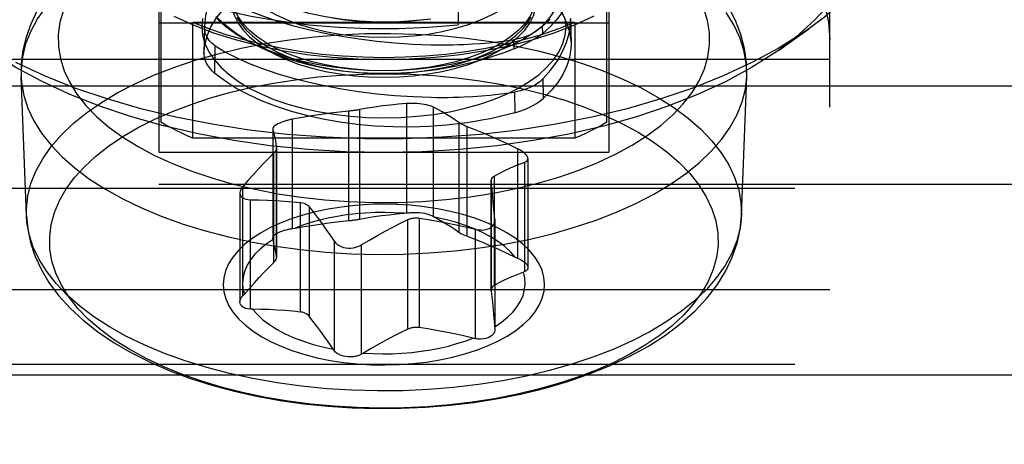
# Model space of a CAD drawing. Header units: inches. Extents: x 0 to 82.5, y 0 to 53.4.
# Tile 39 of 128: x 34.606 to 35.128, y 25.954 to 26.179. Entities that reach past the tile are written whole.
import ezdxf

# ---------------------------------------------------------------- set-up
doc = ezdxf.new("R2010")
doc.units = ezdxf.units.IN
doc.header["$LTSCALE"] = 4.538835
doc.header["$MEASUREMENT"] = 0
doc.linetypes.add('HIDDEN', pattern=[0.2, 0.1, -0.1])
doc.layers.add('DOOR_ASSEMBLY', color=7, linetype='CONTINUOUS')

msp = doc.modelspace()

# ---------------------------------------------------------------- linework, layer by layer
at = {"layer": 'DOOR_ASSEMBLY', "color": 8, "linetype": 'HIDDEN'}
for p, q in [((34.83856, 26.34811), (34.83856, 26.17649)), ((34.6801, 26.10909), (34.6801, 26.29637)), ((34.91829, 26.29637), (34.91829, 26.10909)), ((34.68108, 26.28741), (34.68108, 26.12487)), ((34.9173, 26.12487), (34.9173, 26.28741)), ((35.03541, 25.22505), (35.03541, 26.23682)), ((34.91829, 26.17728), (34.6801, 26.17728)), ((34.90036, 26.17777), (34.69803, 26.17777)), ((34.69803, 26.1164), (34.69803, 26.17777)), ((34.70416, 26.17578), (34.70386, 26.16116)), ((34.88329, 26.17194), (34.88324, 26.17584)), ((34.89805, 26.17978), (34.89831, 26.16663)), ((34.90036, 26.17777), (34.90036, 26.1164)), ((35.00814, 26.16295), (35.02421, 26.17432)), ((34.70957, 26.15075), (34.70989, 26.16534)), ((34.86791, 26.16858), (34.868, 26.16372)), ((35.03541, 26.15808), (34.56297, 26.15808)), ((34.60983, 26.07545), (34.60699, 26.14917)), ((34.88375, 26.13762), (34.88361, 26.14804)), ((34.98856, 26.07545), (34.99139, 26.14917)), ((34.8684, 26.14082), (34.86858, 26.12994)), ((34.81116, 26.13477), (34.81116, 26.07683)), ((34.78043, 26.13075), (34.78043, 26.07278)), ((34.78645, 26.07361), (34.78645, 26.13157)), ((34.82542, 26.07496), (34.82542, 26.1329)), ((34.75074, 26.06854), (34.75074, 26.12648)), ((34.83884, 26.12472), (34.83884, 26.06675)), ((34.74035, 26.12145), (34.74035, 26.06354)), ((34.74035, 26.12143), (34.74037, 26.12124)), ((34.74037, 26.12124), (34.74037, 26.0633)), ((34.84329, 26.06456), (34.84329, 26.12252)), ((34.90036, 26.1164), (34.69803, 26.1164)), ((34.6801, 26.10909), (34.91829, 26.10909)), ((34.74078, 26.10847), (34.74078, 26.0505)), ((34.74236, 26.11149), (34.74238, 26.11123)), ((34.74236, 26.05353), (34.74236, 26.11149)), ((34.74238, 26.11121), (34.74238, 26.05325)), ((34.86998, 26.11088), (34.86998, 26.05294)), ((34.87388, 26.04583), (34.87388, 26.10377)), ((34.87548, 26.10563), (34.87548, 26.04798)), ((21.97119, 26.09215), (37.68719, 26.09215)), ((34.85603, 26.09339), (34.856, 26.09378)), ((34.856, 26.09377), (34.856, 26.0358)), ((34.85603, 26.03542), (34.85603, 26.09339)), ((34.85761, 26.09641), (34.85761, 26.03845)), ((34.56297, 26.08989), (35.03541, 26.08989)), ((34.72291, 26.08741), (34.72291, 26.02976)), ((34.72451, 26.03299), (34.72451, 26.09093)), ((34.85733, 26.08065), (34.85667, 26.0873)), ((34.72841, 26.08382), (34.72841, 26.02588)), ((34.7551, 26.02439), (34.7551, 26.08235)), ((34.75954, 26.08016), (34.75954, 26.0222)), ((34.81001, 26.07671), (34.81116, 26.07683)), ((34.85802, 26.07346), (34.85733, 26.08065)), ((34.81193, 26.01534), (34.81193, 26.0733)), ((34.81796, 26.07413), (34.81796, 26.01617)), ((34.82542, 26.07496), (34.82605, 26.07461)), ((34.85804, 26.073), (34.85802, 26.07346)), ((34.85802, 26.07346), (34.85802, 26.01552)), ((34.85804, 26.07301), (34.85804, 26.01511)), ((34.75074, 26.06854), (34.75212, 26.06878)), ((34.84765, 26.01028), (34.84765, 26.06822)), ((34.74037, 26.0633), (34.74035, 26.06352)), ((34.74046, 26.06288), (34.74037, 26.0633)), ((34.77297, 26.00386), (34.77297, 26.0618)), ((34.78723, 26.05994), (34.78723, 26.002)), ((34.74238, 26.05327), (34.74236, 26.05353)), ((34.87388, 26.04583), (34.87312, 26.04552)), ((35.03541, 26.03611), (34.56297, 26.03611)), ((34.856, 26.03582), (34.85603, 26.03542)), ((34.72451, 26.03299), (34.72527, 26.03385)), ((34.85664, 26.02963), (34.85727, 26.0233)), ((34.72965, 26.02585), (34.72841, 26.02588)), ((34.85727, 26.0233), (34.85802, 26.01552)), ((34.85802, 26.01552), (34.85804, 26.01509)), ((34.84765, 26.01028), (34.84627, 26.01059)), ((34.77297, 26.00386), (34.77234, 26.00475)), ((34.78838, 26.00266), (34.78723, 26.002)), ((34.56297, 25.99674), (35.03541, 25.99674))]:
    msp.add_line(p, q, dxfattribs=at)
at = {"layer": 'DOOR_ASSEMBLY', "color": 3, "linetype": 'Continuous'}
for p, q in [((21.97119, 26.14411), (37.68719, 26.14411)), ((21.92419, 25.99112), (37.73419, 25.99112))]:
    msp.add_line(p, q, dxfattribs=at)
at = {"layer": 'DOOR_ASSEMBLY', "color": 8, "linetype": 'HIDDEN'}
for points in [[(34.79919, 26.28674), (34.81785, 26.28637), (34.83626, 26.28528), (34.85447, 26.28346), (34.87233, 26.28094), (34.88972, 26.27772), (34.90655, 26.27384), (34.92271, 26.26931), (34.9381, 26.26416), (34.95263, 26.25843), (34.96623, 26.25215), (34.97879, 26.24535), (34.99026, 26.23809), (35.00055, 26.23039), (35.00961, 26.22231), (35.01738, 26.2139), (35.02381, 26.2052), (35.02885, 26.19627), (35.03249, 26.18716), (35.03467, 26.17796), (35.03541, 26.16863)], [(34.60628, 26.27092), (34.60646, 26.26682), (34.60779, 26.25888), (34.61043, 26.25102), (34.61435, 26.24331), (34.61954, 26.23578), (34.62594, 26.22849), (34.63353, 26.2215), (34.64223, 26.21484), (34.65201, 26.20857), (34.66278, 26.20271), (34.67449, 26.19733), (34.68704, 26.19244), (34.70036, 26.18809), (34.71434, 26.18429), (34.72891, 26.18109), (34.74397, 26.1785), (34.7594, 26.17654), (34.77511, 26.17522), (34.79099, 26.17455), (34.80693, 26.17454), (34.82277, 26.17519), (34.83856, 26.17649)], [(34.75089, 26.2543), (34.73863, 26.25238), (34.72661, 26.25003), (34.71488, 26.24725), (34.70349, 26.24404), (34.69248, 26.24041), (34.68191, 26.23635), (34.67181, 26.23188), (34.66225, 26.227), (34.65328, 26.22172), (34.64498, 26.21607), (34.63739, 26.21006), (34.6306, 26.20376), (34.62467, 26.19723), (34.61961, 26.19053), (34.61544, 26.18372), (34.61213, 26.17684), (34.60966, 26.16995), (34.60799, 26.16302), (34.60711, 26.15608), (34.60699, 26.14917)], [(35.07478, 26.25387), (35.07459, 26.24872), (35.07305, 26.23844), (35.06998, 26.22825), (35.06539, 26.21821), (35.05932, 26.20836), (35.05179, 26.19877), (35.04285, 26.18948), (35.03254, 26.18056), (35.02421, 26.17432)], [(34.74836, 26.24371), (34.73526, 26.24166), (34.72249, 26.23915), (34.71011, 26.23619), (34.69818, 26.2328), (34.68677, 26.22899), (34.67594, 26.22478), (34.66573, 26.22019), (34.6562, 26.21526), (34.6474, 26.20999), (34.63937, 26.20443), (34.63215, 26.19859), (34.62579, 26.19251), (34.62031, 26.18622), (34.61575, 26.17975), (34.61212, 26.17313), (34.60944, 26.1664), (34.60773, 26.15959), (34.60699, 26.15274), (34.60699, 26.14917)], [(34.7741, 26.2296), (34.76546, 26.22814), (34.75725, 26.22625), (34.74948, 26.22394), (34.7422, 26.22121), (34.73546, 26.2181), (34.7293, 26.2146), (34.72373, 26.21075), (34.71879, 26.20656), (34.71452, 26.20205), (34.71095, 26.19726), (34.70811, 26.19221), (34.70601, 26.18692), (34.70469, 26.18144), (34.70416, 26.17578)], [(34.70386, 26.16116), (34.70435, 26.16594), (34.7056, 26.17066), (34.70761, 26.17533), (34.71037, 26.1799), (34.71385, 26.18434), (34.71804, 26.18862), (34.72291, 26.19272), (34.72841, 26.19661), (34.73454, 26.20027), (34.74122, 26.20367), (34.74844, 26.20678), (34.75614, 26.2096), (34.76427, 26.2121), (34.77279, 26.21426), (34.7816, 26.21606), (34.79073, 26.21752)], [(34.84028, 26.21688), (34.84797, 26.2144), (34.8552, 26.21165), (34.862, 26.20863), (34.86832, 26.20536), (34.8741, 26.20186), (34.87933, 26.19814), (34.88397, 26.19424), (34.88799, 26.19018), (34.89138, 26.18597), (34.89411, 26.18165), (34.89617, 26.17723), (34.89755, 26.17275), (34.89824, 26.16823), (34.89831, 26.16662)], [(34.82407, 26.17953), (34.81454, 26.1785), (34.80505, 26.17795), (34.79562, 26.17789), (34.78631, 26.17832), (34.77718, 26.17923), (34.76827, 26.18063), (34.75962, 26.18249), (34.75129, 26.18482), (34.74334, 26.1876), (34.73581, 26.19082), (34.72874, 26.19446), (34.72218, 26.1985), (34.7162, 26.20292), (34.71081, 26.20771)], [(34.71849, 26.21022), (34.71887, 26.20626), (34.72004, 26.20234), (34.72196, 26.1985), (34.72463, 26.19477), (34.72802, 26.19119), (34.73209, 26.1878), (34.73681, 26.18462), (34.74212, 26.18168), (34.74799, 26.17902), (34.75435, 26.17666), (34.76115, 26.17463), (34.76831, 26.17293), (34.77577, 26.1716), (34.78345, 26.17064), (34.79128, 26.17006), (34.79919, 26.16986)], [(34.79919, 26.16986), (34.8071, 26.17006), (34.81494, 26.17064), (34.82262, 26.1716), (34.83008, 26.17293), (34.83724, 26.17463), (34.84403, 26.17666), (34.8504, 26.17902), (34.85626, 26.18168), (34.86158, 26.18462), (34.8663, 26.1878), (34.87037, 26.19119), (34.87376, 26.19477), (34.87643, 26.1985), (34.87835, 26.20234), (34.87951, 26.20626), (34.8799, 26.21022)], [(34.88324, 26.17584), (34.88725, 26.18049), (34.89062, 26.1852), (34.89332, 26.18997), (34.89536, 26.19476), (34.89673, 26.19956), (34.89741, 26.20434), (34.89749, 26.20736)], [(34.89769, 26.19786), (34.8976, 26.19509), (34.89689, 26.19091), (34.89549, 26.18682), (34.89342, 26.18286), (34.89069, 26.17904), (34.8873, 26.17539), (34.88329, 26.17194)], [(34.71049, 26.19295), (34.71587, 26.18972), (34.72183, 26.18664), (34.72834, 26.18373), (34.73536, 26.18101), (34.74287, 26.17847), (34.75083, 26.17613), (34.7592, 26.17398), (34.76791, 26.17206), (34.77686, 26.17039), (34.78605, 26.16896), (34.79547, 26.16778), (34.80501, 26.16687), (34.81457, 26.16626), (34.82414, 26.16592)], [(34.79919, 26.15215), (34.79128, 26.15234), (34.78345, 26.15292), (34.77577, 26.15388), (34.76831, 26.15522), (34.76115, 26.15691), (34.75435, 26.15895), (34.74799, 26.16131), (34.74212, 26.16396), (34.73681, 26.1669), (34.73209, 26.17008), (34.72802, 26.17348), (34.72463, 26.17706), (34.72196, 26.18079), (34.72004, 26.18463), (34.71887, 26.18854), (34.71849, 26.1925)], [(34.8799, 26.1925), (34.87951, 26.18854), (34.87835, 26.18463), (34.87643, 26.18079), (34.87376, 26.17706), (34.87037, 26.17348), (34.8663, 26.17008), (34.86158, 26.1669), (34.85626, 26.16396), (34.8504, 26.16131), (34.84403, 26.15895), (34.83724, 26.15691), (34.83008, 26.15522), (34.82262, 26.15388), (34.81494, 26.15292), (34.8071, 26.15234), (34.79919, 26.15215)], [(34.71849, 26.18909), (34.71887, 26.18513), (34.72004, 26.18122), (34.72196, 26.17738), (34.72463, 26.17365), (34.72802, 26.17007), (34.73209, 26.16667), (34.73681, 26.16349), (34.74212, 26.16056), (34.74799, 26.1579), (34.75435, 26.15554), (34.76115, 26.1535), (34.76831, 26.15181), (34.77577, 26.15047), (34.78345, 26.14951), (34.79128, 26.14893), (34.79919, 26.14874)], [(34.79919, 26.14874), (34.8071, 26.14893), (34.81494, 26.14951), (34.82262, 26.15047), (34.83008, 26.15181), (34.83724, 26.1535), (34.84403, 26.15554), (34.8504, 26.1579), (34.85626, 26.16056), (34.86158, 26.16349), (34.8663, 26.16667), (34.87037, 26.17007), (34.87376, 26.17365), (34.87643, 26.17738), (34.87835, 26.18122), (34.87951, 26.18513), (34.8799, 26.18909)], [(35.03572, 26.18799), (35.02734, 26.17886), (35.01751, 26.17008), (35.00814, 26.16295)], [(34.62946, 26.18418), (34.62761, 26.1778), (34.62672, 26.17137), (34.62679, 26.16493), (34.62783, 26.1585), (34.62982, 26.15213), (34.63276, 26.14585), (34.63662, 26.1397), (34.6414, 26.13371), (34.64705, 26.12792), (34.65356, 26.12235), (34.66087, 26.11705), (34.66896, 26.11203), (34.67777, 26.10733), (34.68726, 26.10297), (34.69738, 26.09897), (34.70807, 26.09536), (34.71927, 26.09217), (34.73092, 26.08939), (34.74295, 26.08706), (34.75528, 26.08519), (34.76786, 26.08379), (34.78065, 26.08285), (34.79357, 26.0824), (34.80652, 26.08243), (34.81944, 26.08295), (34.83219, 26.08395), (34.84483, 26.08542)], [(34.68797, 26.18108), (34.69808, 26.17646), (34.70895, 26.1723), (34.7205, 26.16862), (34.73264, 26.16546), (34.74529, 26.16284), (34.75836, 26.16078), (34.77175, 26.15929), (34.78535, 26.15839), (34.79908, 26.15809), (34.8128, 26.15838), (34.82634, 26.15926), (34.83967, 26.16073), (34.85278, 26.16279), (34.86552, 26.16541), (34.87776, 26.16859), (34.88941, 26.17229), (34.90033, 26.17647), (34.91055, 26.18115)], [(34.84483, 26.08542), (34.85718, 26.08737), (34.86914, 26.08976), (34.88075, 26.0926), (34.8919, 26.09586), (34.90252, 26.09953), (34.91256, 26.10358), (34.92194, 26.10799), (34.93064, 26.11273), (34.93863, 26.1178), (34.94584, 26.12316), (34.95223, 26.12877), (34.95777, 26.13461), (34.96241, 26.14063), (34.96614, 26.1468), (34.96893, 26.15309), (34.97078, 26.15947), (34.97167, 26.16589), (34.9716, 26.17234), (34.97056, 26.17876), (34.96857, 26.18513)], [(34.99139, 26.14917), (34.99115, 26.15615), (34.98993, 26.16299), (34.98774, 26.16976), (34.98459, 26.17644), (34.98049, 26.18298)], [(34.99139, 26.14917), (34.99125, 26.15651), (34.99023, 26.16391), (34.98831, 26.1713), (34.98547, 26.17867), (34.98165, 26.18601)], [(34.79919, 26.15907), (34.78816, 26.15926), (34.77724, 26.15985), (34.7664, 26.16082), (34.75572, 26.16217), (34.74527, 26.16389), (34.73508, 26.16598), (34.72521, 26.16843), (34.71572, 26.17122), (34.70667, 26.17433), (34.69803, 26.17777)], [(34.70314, 26.17987), (34.70274, 26.17542), (34.70315, 26.17098), (34.70439, 26.16658), (34.70642, 26.16225), (34.70925, 26.15804), (34.71283, 26.15397), (34.71716, 26.15009), (34.72218, 26.14641), (34.72787, 26.14299), (34.73416, 26.13984), (34.74096, 26.137), (34.74826, 26.1345), (34.75604, 26.13232), (34.7642, 26.13051), (34.77268, 26.12908), (34.78139, 26.12805), (34.79022, 26.12743), (34.79919, 26.12722)], [(34.70989, 26.16534), (34.70813, 26.16669), (34.70668, 26.16821), (34.70555, 26.1699), (34.70475, 26.17174), (34.70428, 26.1737), (34.70416, 26.17578)], [(34.82421, 26.15227), (34.8146, 26.15122), (34.80503, 26.15067), (34.79552, 26.15062), (34.78614, 26.15106), (34.77694, 26.15198), (34.76798, 26.15339), (34.75926, 26.15527), (34.75088, 26.15763), (34.74288, 26.16043), (34.73532, 26.16367), (34.72821, 26.16734), (34.72163, 26.17141), (34.71562, 26.17586), (34.71022, 26.18068)], [(34.79919, 26.15215), (34.79011, 26.15236), (34.78111, 26.15298), (34.77226, 26.15402), (34.76364, 26.15547), (34.75532, 26.1573), (34.74738, 26.15952), (34.73988, 26.16209), (34.73289, 26.16499), (34.72646, 26.1682), (34.72065, 26.1717), (34.71551, 26.17545), (34.71109, 26.17942)], [(34.72136, 26.18026), (34.72352, 26.17691), (34.72625, 26.17367), (34.72954, 26.17056), (34.73335, 26.1676), (34.73767, 26.16482), (34.74246, 26.16224), (34.74768, 26.15987), (34.75329, 26.15775), (34.75925, 26.15587), (34.76551, 26.15426), (34.77203, 26.15294), (34.77876, 26.1519), (34.78564, 26.15115), (34.79263, 26.15072), (34.79967, 26.15058), (34.8067, 26.15076), (34.81367, 26.15124), (34.82054, 26.15202)], [(34.77203, 26.18021), (34.77876, 26.17917), (34.78564, 26.17843), (34.79263, 26.17799), (34.79967, 26.17786), (34.8067, 26.17803), (34.81367, 26.17851), (34.82054, 26.17929)], [(34.79919, 26.12722), (34.80812, 26.12743), (34.8169, 26.12804), (34.82557, 26.12906), (34.83403, 26.13048), (34.84218, 26.13228), (34.84996, 26.13444), (34.85727, 26.13694), (34.86409, 26.13977), (34.87041, 26.14293), (34.87614, 26.14637), (34.88119, 26.15006), (34.88555, 26.15396), (34.88915, 26.15805), (34.89199, 26.16228), (34.89402, 26.16662), (34.89525, 26.17104), (34.89565, 26.17548), (34.89524, 26.17992)], [(34.8873, 26.17942), (34.88288, 26.17545), (34.87774, 26.1717), (34.87193, 26.1682), (34.8655, 26.16499), (34.85851, 26.16209), (34.85101, 26.15952), (34.84307, 26.1573), (34.83475, 26.15547), (34.82613, 26.15402), (34.81728, 26.15298), (34.80828, 26.15236), (34.79919, 26.15215)], [(34.90036, 26.17777), (34.89172, 26.17433), (34.88267, 26.17122), (34.87317, 26.16843), (34.86331, 26.16598), (34.85312, 26.16389), (34.84266, 26.16217), (34.83199, 26.16082), (34.82115, 26.15985), (34.81023, 26.15926), (34.79919, 26.15907)], [(34.82054, 26.15202), (34.82724, 26.1531), (34.83373, 26.15446), (34.83996, 26.15611), (34.84587, 26.15802), (34.85143, 26.16017), (34.8566, 26.16257), (34.86132, 26.16518), (34.86558, 26.16798), (34.86932, 26.17096), (34.87254, 26.1741), (34.8752, 26.17736), (34.87727, 26.18072)], [(34.88324, 26.17584), (34.88134, 26.17408), (34.87915, 26.17253), (34.87668, 26.17118), (34.87397, 26.17007), (34.87104, 26.1692), (34.86791, 26.16858)], [(34.88361, 26.14804), (34.88767, 26.15271), (34.89107, 26.15746), (34.89382, 26.16226), (34.89588, 26.16708), (34.89727, 26.17191), (34.89796, 26.17672), (34.89805, 26.17981)], [(34.74911, 26.1686), (34.76227, 26.17015), (34.77561, 26.17123), (34.78908, 26.17183), (34.8026, 26.17195), (34.8161, 26.17159), (34.82951, 26.17075), (34.84277, 26.16943), (34.85581, 26.16764), (34.86856, 26.16539), (34.88095, 26.16269), (34.89293, 26.15956), (34.90443, 26.156), (34.9154, 26.15205), (34.92577, 26.14771), (34.9355, 26.14302), (34.94453, 26.13799), (34.95283, 26.13265), (34.96034, 26.12703), (34.96703, 26.12115), (34.97286, 26.11505), (34.97781, 26.10876), (34.98185, 26.10231), (34.98496, 26.09573), (34.98712, 26.08906), (34.98832, 26.08233), (34.98856, 26.07545)], [(34.868, 26.16372), (34.87111, 26.16504), (34.87403, 26.16639), (34.87674, 26.16777), (34.87919, 26.16917), (34.88139, 26.17056), (34.88329, 26.17194)], [(35.02421, 26.17432), (35.02093, 26.17205), (35.00808, 26.16399), (34.99407, 26.15644)], [(34.60983, 26.07545), (34.60983, 26.07897), (34.61055, 26.08572), (34.61224, 26.09243), (34.61488, 26.09906), (34.61846, 26.10558), (34.62296, 26.11195), (34.62835, 26.11815), (34.63462, 26.12414), (34.64173, 26.12989), (34.64964, 26.13537), (34.65831, 26.14056), (34.6677, 26.14542), (34.67776, 26.14994), (34.68843, 26.15409), (34.69968, 26.15784), (34.71143, 26.16119), (34.72362, 26.1641), (34.7362, 26.16658), (34.74911, 26.1686)], [(34.70989, 26.16534), (34.71529, 26.16207), (34.72129, 26.15897), (34.72783, 26.15603), (34.73489, 26.15328), (34.74245, 26.15072), (34.75046, 26.14836), (34.75889, 26.1462), (34.76766, 26.14426), (34.77668, 26.14257), (34.78593, 26.14114), (34.79542, 26.13995), (34.80503, 26.13904), (34.81466, 26.13843), (34.82429, 26.13809)], [(34.82414, 26.16592), (34.82706, 26.16588), (34.82998, 26.16587), (34.83289, 26.16588), (34.83579, 26.16593), (34.83869, 26.166), (34.84157, 26.1661)], [(34.84157, 26.1661), (34.84609, 26.16633), (34.85057, 26.16662), (34.855, 26.167), (34.85938, 26.16745), (34.86368, 26.16798), (34.86791, 26.16858)], [(34.89831, 26.16662), (34.89823, 26.16369), (34.89752, 26.15916), (34.89612, 26.15467), (34.89402, 26.15025), (34.89126, 26.14591), (34.88784, 26.14171), (34.88375, 26.13762)], [(34.98015, 26.14635), (34.96538, 26.13952), (34.94967, 26.13333), (34.93296, 26.12775), (34.91543, 26.12283), (34.89717, 26.11862), (34.87833, 26.11514), (34.8591, 26.11242), (34.83946, 26.11047), (34.81939, 26.10928), (34.79914, 26.10887), (34.77892, 26.10928), (34.75884, 26.11047), (34.73904, 26.11246), (34.71962, 26.11521), (34.70073, 26.11872), (34.68246, 26.12296), (34.66493, 26.1279), (34.64824, 26.1335), (34.63251, 26.13974), (34.6178, 26.14657), (34.60423, 26.15395), (34.59185, 26.16183), (34.59025, 26.16295)], [(34.70386, 26.16116), (34.704, 26.15933), (34.70446, 26.15753), (34.70526, 26.15575), (34.70639, 26.15402), (34.70782, 26.15236), (34.70957, 26.15075)], [(34.868, 26.16372), (34.86377, 26.16207), (34.85946, 26.16053), (34.85508, 26.1591), (34.85065, 26.15777), (34.84616, 26.15655), (34.84162, 26.15544)], [(35.00814, 26.16295), (35.00633, 26.16169), (34.99389, 26.15379), (34.98015, 26.14635)], [(34.99407, 26.15644), (34.97896, 26.14943), (34.96285, 26.143), (34.94582, 26.1372), (34.92797, 26.13204), (34.9094, 26.12757), (34.89022, 26.12381), (34.87052, 26.12077), (34.85043, 26.11848), (34.83005, 26.11694), (34.8095, 26.11617), (34.78889, 26.11617), (34.76834, 26.11694), (34.74796, 26.11848), (34.72787, 26.12077), (34.70817, 26.12381), (34.68899, 26.12757), (34.67042, 26.13204), (34.65257, 26.1372), (34.63554, 26.143), (34.61943, 26.14943), (34.60432, 26.15644)], [(34.84162, 26.15544), (34.83875, 26.1548), (34.83586, 26.1542), (34.83296, 26.15365), (34.83005, 26.15314), (34.82713, 26.15268), (34.82421, 26.15227)], [(34.84179, 26.12443), (34.83244, 26.12335), (34.82302, 26.12265), (34.8135, 26.12234), (34.80395, 26.12242), (34.79446, 26.12288), (34.78507, 26.12372), (34.77585, 26.12493), (34.76686, 26.12651), (34.75815, 26.12846), (34.74978, 26.13074), (34.74181, 26.13336), (34.73428, 26.13629), (34.72725, 26.13951), (34.72076, 26.14301), (34.71487, 26.14676), (34.70957, 26.15075)], [(34.75236, 26.14742), (34.76428, 26.14884), (34.77633, 26.14983), (34.78857, 26.15041), (34.8009, 26.15057), (34.81326, 26.15029), (34.8256, 26.14958), (34.83785, 26.14844), (34.84994, 26.14686), (34.86182, 26.14485), (34.87342, 26.14242), (34.88468, 26.13957), (34.89555, 26.13632), (34.90595, 26.13267), (34.91584, 26.12865), (34.92515, 26.12427), (34.93383, 26.11955), (34.94182, 26.11451), (34.94909, 26.10918), (34.95558, 26.10357), (34.96125, 26.09773), (34.96605, 26.09169), (34.96998, 26.08544)], [(34.60699, 26.14917), (34.60723, 26.14588), (34.60845, 26.13905), (34.61065, 26.13228), (34.6138, 26.1256), (34.6179, 26.11905), (34.62292, 26.11267), (34.62885, 26.10648), (34.63563, 26.10051), (34.64326, 26.09481), (34.65167, 26.08939), (34.66084, 26.08428), (34.67072, 26.07952), (34.68125, 26.07512), (34.69238, 26.0711), (34.70405, 26.0675), (34.71621, 26.06432), (34.72879, 26.06158), (34.74173, 26.05929), (34.75496, 26.05748), (34.76842, 26.05614), (34.78204, 26.05528), (34.79574, 26.05491), (34.80946, 26.05504), (34.82313, 26.05565), (34.83668, 26.05674), (34.85003, 26.05832)], [(34.62841, 26.03861), (34.62542, 26.04499), (34.62338, 26.05141), (34.6223, 26.05788), (34.62217, 26.06435), (34.62298, 26.07079), (34.62471, 26.07717), (34.62736, 26.08344), (34.6309, 26.08958), (34.6353, 26.09556), (34.64053, 26.10135), (34.64656, 26.10692), (34.65334, 26.11224), (34.66084, 26.11729), (34.669, 26.12205), (34.6778, 26.12649), (34.68716, 26.1306), (34.69705, 26.13436), (34.7074, 26.13775), (34.71817, 26.14076), (34.72928, 26.14338), (34.74067, 26.1456), (34.75236, 26.14742)], [(34.85003, 26.05832), (34.86313, 26.06037), (34.8759, 26.06288), (34.88828, 26.06584), (34.9002, 26.06924), (34.91161, 26.07305), (34.92245, 26.07726), (34.93266, 26.08184), (34.94219, 26.08678), (34.95099, 26.09204), (34.95902, 26.09761), (34.96623, 26.10345), (34.97259, 26.10952), (34.97807, 26.11582), (34.98264, 26.12229), (34.98627, 26.1289), (34.98895, 26.13563), (34.99066, 26.14244), (34.99139, 26.14917)], [(34.88361, 26.14804), (34.88172, 26.14629), (34.87954, 26.14475), (34.8771, 26.14342), (34.8744, 26.14231), (34.8715, 26.14144), (34.8684, 26.14082)], [(34.84171, 26.13829), (34.8463, 26.13851), (34.85084, 26.13882), (34.85532, 26.1392), (34.85975, 26.13967), (34.86411, 26.14021), (34.8684, 26.14082)], [(34.81116, 26.13477), (34.80687, 26.13441), (34.80264, 26.13399), (34.79849, 26.1335), (34.79441, 26.13294), (34.7904, 26.13229), (34.78645, 26.13157)], [(34.81403, 26.13486), (34.81353, 26.13486), (34.81303, 26.13485), (34.81255, 26.13484), (34.81207, 26.13482), (34.81161, 26.1348), (34.81116, 26.13477)], [(34.82542, 26.1329), (34.82472, 26.13321), (34.82387, 26.13352), (34.82288, 26.1338), (34.82178, 26.13406), (34.82059, 26.13429), (34.81933, 26.13448), (34.81802, 26.13464), (34.81669, 26.13475), (34.81535, 26.13483), (34.81403, 26.13486)], [(34.82429, 26.13809), (34.82721, 26.13805), (34.83013, 26.13804), (34.83304, 26.13806), (34.83594, 26.13811), (34.83883, 26.13818), (34.84171, 26.13829)], [(34.86858, 26.12994), (34.87168, 26.13092), (34.87456, 26.13202), (34.87724, 26.13325), (34.87968, 26.1346), (34.88184, 26.13606), (34.88375, 26.13762)], [(34.78043, 26.13075), (34.77569, 26.13028), (34.77086, 26.12971), (34.76596, 26.12904), (34.76097, 26.12827), (34.75589, 26.12742), (34.75074, 26.12648)], [(34.78358, 26.1311), (34.78306, 26.13103), (34.78254, 26.13097), (34.78202, 26.13091), (34.78149, 26.13085), (34.78096, 26.13079), (34.78043, 26.13075)], [(34.78645, 26.13157), (34.786, 26.13149), (34.78554, 26.1314), (34.78506, 26.13132), (34.78458, 26.13125), (34.78408, 26.13117), (34.78358, 26.1311)], [(34.83884, 26.12472), (34.8367, 26.12624), (34.83452, 26.12769), (34.8323, 26.12907), (34.83005, 26.1304), (34.82775, 26.13168), (34.82542, 26.1329)], [(34.86858, 26.12994), (34.86432, 26.1288), (34.85996, 26.12774), (34.85553, 26.12677), (34.85101, 26.1259), (34.84643, 26.12512), (34.84179, 26.12443)], [(34.69803, 26.1164), (34.69503, 26.11772), (34.69209, 26.11907), (34.68923, 26.12047), (34.68644, 26.1219), (34.68372, 26.12337), (34.68108, 26.12487)], [(34.74759, 26.12575), (34.74631, 26.12536), (34.74511, 26.12494), (34.74401, 26.12448), (34.74303, 26.12401), (34.74218, 26.12353), (34.74148, 26.12304), (34.74094, 26.12256), (34.74056, 26.12209), (34.74038, 26.12165), (34.74035, 26.12143)], [(34.75074, 26.12648), (34.7502, 26.12638), (34.74967, 26.12627), (34.74914, 26.12615), (34.74862, 26.12602), (34.7481, 26.12589), (34.74759, 26.12575)], [(34.84755, 26.12087), (34.84236, 26.12288), (34.8415, 26.12325), (34.84071, 26.12362), (34.83999, 26.12399), (34.83937, 26.12436), (34.83884, 26.12472)], [(34.9173, 26.12487), (34.91466, 26.12337), (34.91195, 26.1219), (34.90916, 26.12047), (34.90629, 26.11907), (34.90336, 26.11772), (34.90036, 26.1164)], [(34.74037, 26.12124), (34.74072, 26.11974), (34.74106, 26.1182), (34.74139, 26.11661), (34.74172, 26.11497), (34.74204, 26.11326), (34.74236, 26.11149)], [(34.86998, 26.11088), (34.86534, 26.1131), (34.86078, 26.11521), (34.8563, 26.11722), (34.85189, 26.11911), (34.84755, 26.12087)], [(34.74078, 26.10847), (34.73818, 26.10588), (34.73554, 26.10315), (34.73285, 26.10029), (34.73012, 26.0973), (34.72734, 26.09418), (34.72451, 26.09093)], [(34.74238, 26.11123), (34.74238, 26.11106), (34.74228, 26.1106), (34.74206, 26.1101), (34.74174, 26.10957), (34.74131, 26.10903), (34.74078, 26.10847)], [(34.87548, 26.10563), (34.8754, 26.10619), (34.87512, 26.10684), (34.87466, 26.10752), (34.87403, 26.10821), (34.87322, 26.10891), (34.87227, 26.10959), (34.87118, 26.11025), (34.86998, 26.11088)], [(34.85761, 26.09641), (34.86021, 26.0978), (34.86285, 26.09912), (34.86554, 26.10037), (34.86827, 26.10155), (34.87105, 26.10269), (34.87388, 26.10377)], [(34.87388, 26.10377), (34.87456, 26.1041), (34.87506, 26.10453), (34.87537, 26.10502), (34.87548, 26.10563)], [(34.856, 26.09378), (34.85601, 26.09402), (34.85611, 26.0946), (34.85633, 26.09515), (34.85665, 26.09563), (34.85708, 26.09605), (34.85761, 26.09641)], [(34.85667, 26.0873), (34.85634, 26.09042), (34.85603, 26.09339)], [(34.72451, 26.09093), (34.72383, 26.09004), (34.72333, 26.08915), (34.72302, 26.0883), (34.72291, 26.08741)], [(34.72291, 26.08741), (34.72299, 26.0867), (34.72326, 26.086), (34.72372, 26.08537), (34.72436, 26.08484), (34.72516, 26.08442), (34.72611, 26.0841), (34.7272, 26.0839), (34.72841, 26.08382)], [(34.72841, 26.08382), (34.73305, 26.08377), (34.73761, 26.08364), (34.74209, 26.08344), (34.7465, 26.08316), (34.75084, 26.0828), (34.7551, 26.08235)], [(34.7551, 26.08235), (34.75602, 26.0822), (34.75689, 26.08195), (34.75768, 26.08162), (34.75839, 26.08121), (34.75902, 26.08072), (34.75954, 26.08016)], [(34.96998, 26.08544), (34.97297, 26.07907), (34.975, 26.07265), (34.97609, 26.06618), (34.97622, 26.0597), (34.97541, 26.05326), (34.97368, 26.04689), (34.97102, 26.04061), (34.96749, 26.03447), (34.96309, 26.02849), (34.95786, 26.0227), (34.95183, 26.01713), (34.94505, 26.01181), (34.93755, 26.00676), (34.92938, 26.002), (34.92059, 25.99756), (34.91123, 25.99345), (34.90134, 25.9897), (34.89099, 25.98631), (34.88022, 25.9833), (34.8691, 25.98068), (34.85772, 25.97846), (34.84603, 25.97664)], [(34.77668, 26.07998), (34.76964, 26.07884), (34.76286, 26.07742), (34.75633, 26.0757), (34.75012, 26.07371), (34.74427, 26.07144), (34.73883, 26.06894), (34.73385, 26.0662), (34.72935, 26.06326), (34.72538, 26.06012), (34.72197, 26.05683), (34.71914, 26.05339), (34.71692, 26.04984), (34.71533, 26.0462), (34.71438, 26.04251), (34.71408, 26.03878), (34.71444, 26.03504), (34.71544, 26.03135), (34.71711, 26.02768)], [(34.75954, 26.08016), (34.76169, 26.07744), (34.76387, 26.07458), (34.76609, 26.07158), (34.76834, 26.06845), (34.77064, 26.06519), (34.77297, 26.0618)], [(34.88128, 26.05019), (34.87897, 26.05377), (34.87607, 26.0572), (34.87256, 26.06051), (34.8685, 26.06364), (34.86391, 26.06658), (34.85883, 26.0693), (34.8533, 26.07179), (34.84736, 26.07402), (34.84106, 26.07599), (34.83446, 26.07767), (34.82758, 26.07905), (34.8205, 26.08014), (34.81327, 26.0809), (34.80593, 26.08136), (34.79855, 26.08149), (34.79118, 26.0813), (34.7839, 26.0808), (34.77668, 26.07998)], [(34.81001, 26.07671), (34.80489, 26.077), (34.79975, 26.0771), (34.79461, 26.07704), (34.78948, 26.07679), (34.78441, 26.07637), (34.7794, 26.07577)], [(34.78645, 26.07361), (34.79022, 26.0743), (34.79405, 26.07492), (34.79794, 26.07546), (34.8019, 26.07594), (34.80592, 26.07636), (34.81001, 26.07671)], [(34.81116, 26.07683), (34.8116, 26.07688), (34.81206, 26.07692), (34.81254, 26.07697), (34.81302, 26.07701), (34.81352, 26.07705), (34.81403, 26.07708)], [(34.81403, 26.07708), (34.81536, 26.07713), (34.81672, 26.07711), (34.81807, 26.07703), (34.8194, 26.07688), (34.82067, 26.07666), (34.82186, 26.07638), (34.82296, 26.07604), (34.82392, 26.07569), (34.82475, 26.07532), (34.82542, 26.07496)], [(34.84928, 25.98594), (34.83612, 25.98439), (34.82278, 25.98331), (34.80931, 25.98271), (34.79579, 25.98259), (34.78229, 25.98295), (34.76888, 25.98379), (34.75562, 25.98511), (34.74258, 25.9869), (34.72983, 25.98915), (34.71743, 25.99185), (34.70545, 25.99498), (34.69395, 25.99854), (34.68299, 26.00249), (34.67261, 26.00683), (34.66289, 26.01152), (34.65385, 26.01655), (34.64556, 26.02189), (34.63805, 26.02751), (34.63136, 26.03339), (34.62553, 26.03948), (34.62058, 26.04577), (34.61654, 26.05223), (34.61343, 26.0588), (34.61127, 26.06548), (34.61007, 26.07221), (34.60983, 26.07545)], [(34.60983, 26.07545), (34.61051, 26.06839), (34.61201, 26.06128), (34.61437, 26.05418), (34.61762, 26.04711), (34.62179, 26.04009), (34.62691, 26.0332), (34.63296, 26.02648), (34.63992, 26.02001), (34.64772, 26.01387), (34.6563, 26.00809), (34.66555, 26.00273), (34.67544, 25.99779), (34.68586, 25.99329), (34.69678, 25.98925), (34.70813, 25.98565), (34.71986, 25.9825), (34.73193, 25.97982), (34.74428, 25.97759), (34.75685, 25.97582), (34.7696, 25.97452), (34.78247, 25.97368), (34.79541, 25.97331), (34.80836, 25.97341), (34.82127, 25.97397), (34.83409, 25.975), (34.84675, 25.97649)], [(34.7794, 26.07577), (34.77449, 26.07501), (34.76969, 26.07408), (34.76504, 26.07298), (34.76054, 26.07173), (34.75623, 26.07032), (34.75212, 26.06878)], [(34.75212, 26.06878), (34.75703, 26.06966), (34.76186, 26.07045), (34.76662, 26.07117), (34.7713, 26.0718), (34.7759, 26.07234), (34.78043, 26.07278)], [(34.78043, 26.07278), (34.78096, 26.07283), (34.78149, 26.07289), (34.78202, 26.07294), (34.78254, 26.073), (34.78306, 26.07307), (34.78358, 26.07314)], [(34.78358, 26.07314), (34.78408, 26.07321), (34.78458, 26.07328), (34.78506, 26.07336), (34.78554, 26.07344), (34.786, 26.07352), (34.78645, 26.07361)], [(34.78723, 26.05994), (34.79152, 26.06246), (34.79574, 26.06486), (34.79989, 26.06716), (34.80397, 26.06933), (34.80799, 26.07138), (34.81193, 26.0733)], [(34.81193, 26.0733), (34.81239, 26.0735), (34.81285, 26.07368), (34.81332, 26.07383), (34.81381, 26.07396), (34.8143, 26.07406), (34.81481, 26.07415)], [(34.81481, 26.07415), (34.81532, 26.0742), (34.81584, 26.07424), (34.81637, 26.07425), (34.81689, 26.07423), (34.81742, 26.07419), (34.81796, 26.07413)], [(34.81796, 26.07413), (34.8227, 26.0734), (34.82752, 26.07256), (34.83243, 26.07162), (34.83742, 26.07058), (34.84249, 26.06945), (34.84765, 26.06822)], [(34.82605, 26.07461), (34.82827, 26.07343), (34.83045, 26.07221), (34.8326, 26.07093), (34.83472, 26.0696), (34.8368, 26.06821), (34.83884, 26.06675)], [(34.86874, 26.05352), (34.86622, 26.05634), (34.86324, 26.05904), (34.85984, 26.06162), (34.85601, 26.06404), (34.85181, 26.0663), (34.84724, 26.06838), (34.84235, 26.07026), (34.83716, 26.07193), (34.83171, 26.07339), (34.82605, 26.07461)], [(34.84675, 25.97649), (34.85969, 25.97853), (34.87236, 25.98107), (34.8847, 25.98409), (34.89663, 25.9876), (34.90813, 25.99159), (34.91911, 25.99605), (34.92953, 26.00099), (34.93929, 26.00638), (34.94836, 26.01222), (34.95662, 26.01846), (34.964, 26.02506), (34.97044, 26.03194), (34.97586, 26.03901), (34.9803, 26.04623), (34.98374, 26.05349), (34.98624, 26.0608), (34.98784, 26.06814), (34.98856, 26.07545)], [(34.98856, 26.07545), (34.98784, 26.06882), (34.98615, 26.06211), (34.98351, 26.05548), (34.97993, 26.04896), (34.97543, 26.04259), (34.97003, 26.03639), (34.96377, 26.0304), (34.95666, 26.02465), (34.94875, 26.01917), (34.94008, 26.01398), (34.93069, 26.00912), (34.92063, 26.0046), (34.90995, 26.00045), (34.89871, 25.9967), (34.88696, 25.99335), (34.87477, 25.99044), (34.86218, 25.98796), (34.84928, 25.98594)], [(34.8508, 26.06782), (34.85207, 26.06788), (34.85327, 26.06807), (34.85437, 26.06839), (34.85536, 26.06883), (34.85621, 26.06938), (34.85691, 26.07004), (34.85745, 26.07078), (34.85782, 26.07161), (34.85801, 26.07251), (34.85804, 26.073)], [(34.74035, 26.06352), (34.74037, 26.06375), (34.74055, 26.06426), (34.74091, 26.0648), (34.74145, 26.06535), (34.74215, 26.0659), (34.74301, 26.06641), (34.744, 26.06688), (34.74511, 26.06729), (34.74631, 26.06766), (34.74759, 26.06797)], [(34.74759, 26.06797), (34.74811, 26.06808), (34.74863, 26.06818), (34.74916, 26.06828), (34.74968, 26.06837), (34.75021, 26.06846), (34.75074, 26.06854)], [(34.83884, 26.06675), (34.83937, 26.0664), (34.83999, 26.06603), (34.84071, 26.06566), (34.8415, 26.06529), (34.84236, 26.06492), (34.84329, 26.06456)], [(34.84765, 26.06822), (34.84818, 26.0681), (34.84872, 26.068), (34.84924, 26.06793), (34.84977, 26.06787), (34.85029, 26.06784), (34.8508, 26.06782)], [(34.74046, 26.06288), (34.73684, 26.06038), (34.73364, 26.05774), (34.73089, 26.05498), (34.7286, 26.05211), (34.72679, 26.04916), (34.72547, 26.04614), (34.72466, 26.04308), (34.72435, 26.04), (34.72456, 26.03691), (34.72527, 26.03385)], [(34.74236, 26.05353), (34.74206, 26.05522), (34.74175, 26.05685), (34.74144, 26.05843), (34.74112, 26.05996), (34.74079, 26.06144), (34.74046, 26.06288)], [(34.77297, 26.0618), (34.77367, 26.06094), (34.77452, 26.06018), (34.77551, 26.05954), (34.7766, 26.05901), (34.7778, 26.05862), (34.77906, 26.05836), (34.78037, 26.05824), (34.7817, 26.05826), (34.78304, 26.05841), (34.78435, 26.05871)], [(34.84329, 26.06456), (34.84736, 26.06299), (34.8515, 26.06131), (34.8557, 26.05951), (34.85998, 26.05761), (34.86432, 26.05562), (34.86874, 26.05352)], [(34.78435, 26.05871), (34.78486, 26.05887), (34.78536, 26.05904), (34.78584, 26.05923), (34.78631, 26.05945), (34.78678, 26.05968), (34.78723, 26.05994)], [(34.72527, 26.03385), (34.72796, 26.03692), (34.73061, 26.03988), (34.73321, 26.04272), (34.73578, 26.04544), (34.7383, 26.04803), (34.74078, 26.0505)], [(34.74078, 26.0505), (34.74131, 26.05106), (34.74174, 26.05161), (34.74206, 26.05213), (34.74228, 26.05263), (34.74238, 26.0531), (34.74238, 26.05327)], [(34.86874, 26.05352), (34.87117, 26.05238), (34.87225, 26.0518), (34.87321, 26.05119), (34.87402, 26.05056), (34.87467, 26.04991), (34.87513, 26.04924), (34.87541, 26.04856), (34.87548, 26.04798)], [(34.8217, 25.99789), (34.82875, 25.99903), (34.83552, 26.00045), (34.84205, 26.00217), (34.84827, 26.00416), (34.85412, 26.00642), (34.85956, 26.00893), (34.86454, 26.01167), (34.86904, 26.01461), (34.87301, 26.01774), (34.87642, 26.02104), (34.87924, 26.02448), (34.88147, 26.02803), (34.88306, 26.03166), (34.88401, 26.03536), (34.88431, 26.03909), (34.88395, 26.04283), (34.88294, 26.04652), (34.88128, 26.05019)], [(34.87312, 26.04552), (34.87043, 26.04448), (34.86778, 26.04338), (34.86518, 26.04224), (34.86261, 26.04104), (34.86009, 26.03977), (34.85761, 26.03845)], [(34.85792, 26.01649), (34.86155, 26.01899), (34.86475, 26.02163), (34.8675, 26.02439), (34.86979, 26.02726), (34.8716, 26.03021), (34.87291, 26.03323), (34.87373, 26.03629), (34.87403, 26.03937), (34.87383, 26.04246), (34.87312, 26.04552)], [(34.87548, 26.04798), (34.87548, 26.0479), (34.87536, 26.04727), (34.87504, 26.0467), (34.87455, 26.04622), (34.87388, 26.04583)], [(34.84603, 25.97664), (34.83411, 25.97522), (34.82206, 25.97422), (34.80982, 25.97364), (34.79749, 25.97349), (34.78512, 25.97376), (34.77279, 25.97447), (34.76054, 25.97562), (34.74845, 25.9772), (34.73657, 25.97921), (34.72497, 25.98164), (34.7137, 25.98448), (34.70284, 25.98774), (34.69244, 25.99138), (34.68255, 25.9954), (34.67324, 25.99979), (34.66456, 26.00451), (34.65657, 26.00955), (34.6493, 26.01488), (34.64281, 26.02048), (34.63714, 26.02632), (34.63234, 26.03236), (34.62841, 26.03861)], [(34.85761, 26.03845), (34.85708, 26.03809), (34.85665, 26.03767), (34.85633, 26.03718), (34.85611, 26.03664), (34.85601, 26.03605), (34.856, 26.03582)], [(34.85603, 26.03542), (34.85633, 26.03259), (34.85664, 26.02963)], [(34.72291, 26.02976), (34.72291, 26.02985), (34.72303, 26.03061), (34.72335, 26.03138), (34.72384, 26.03219), (34.72451, 26.03299)], [(34.72841, 26.02588), (34.72722, 26.02602), (34.72614, 26.02629), (34.72518, 26.02668), (34.72436, 26.02719), (34.72372, 26.02777), (34.72325, 26.02843), (34.72298, 26.02912), (34.72291, 26.02976)], [(34.71711, 26.02768), (34.71942, 26.0241), (34.72232, 26.02066), (34.72582, 26.01736), (34.72989, 26.01423), (34.73448, 26.01129), (34.73956, 26.00857), (34.74509, 26.00608), (34.75103, 26.00385), (34.75732, 26.00188), (34.76393, 26.0002), (34.7708, 25.99881), (34.77788, 25.99773), (34.78512, 25.99696), (34.79245, 25.99651), (34.79984, 25.99638), (34.80721, 25.99657), (34.81449, 25.99707), (34.8217, 25.99789)], [(34.7551, 26.02439), (34.75103, 26.02482), (34.74689, 26.02517), (34.74269, 26.02544), (34.73841, 26.02565), (34.73407, 26.02578), (34.72965, 26.02585)], [(34.72965, 26.02585), (34.73217, 26.02303), (34.73514, 26.02033), (34.73855, 26.01775), (34.74237, 26.01533), (34.74658, 26.01307), (34.75115, 26.01099), (34.75604, 26.00911), (34.76123, 26.00744), (34.76668, 26.00598), (34.77234, 26.00475)], [(34.75954, 26.0222), (34.75902, 26.02276), (34.75839, 26.02324), (34.75768, 26.02366), (34.75689, 26.02399), (34.75602, 26.02423), (34.7551, 26.02439)], [(34.77234, 26.00475), (34.77012, 26.00796), (34.76794, 26.01105), (34.76579, 26.01403), (34.76367, 26.01688), (34.76159, 26.0196), (34.75954, 26.0222)], [(34.81193, 26.01534), (34.80817, 26.01351), (34.80434, 26.01156), (34.80044, 26.00949), (34.79649, 26.00732), (34.79247, 26.00504), (34.78838, 26.00266)], [(34.81481, 26.01618), (34.81431, 26.0161), (34.81381, 26.016), (34.81332, 26.01587), (34.81285, 26.01571), (34.81238, 26.01554), (34.81193, 26.01534)], [(34.81796, 26.01617), (34.81743, 26.01623), (34.8169, 26.01627), (34.81637, 26.01628), (34.81584, 26.01627), (34.81532, 26.01624), (34.81481, 26.01618)], [(34.84627, 26.01059), (34.84136, 26.01174), (34.83652, 26.01281), (34.83177, 26.01379), (34.82709, 26.01468), (34.82249, 26.01547), (34.81796, 26.01617)], [(34.85804, 26.01509), (34.85802, 26.01466), (34.85784, 26.01384), (34.85748, 26.01309), (34.85694, 26.01241), (34.85623, 26.01179), (34.85538, 26.01125), (34.85438, 26.01079), (34.85327, 26.01043), (34.85207, 26.01018), (34.8508, 26.01005)], [(34.81899, 26.0036), (34.8239, 26.00436), (34.8287, 26.00529), (34.83335, 26.00639), (34.83785, 26.00764), (34.84216, 26.00904), (34.84627, 26.01059)], [(34.8508, 26.01005), (34.85028, 26.01003), (34.84975, 26.01004), (34.84923, 26.01006), (34.8487, 26.01011), (34.84818, 26.01018), (34.84765, 26.01028)], [(34.78435, 26.00094), (34.78303, 26.00072), (34.78167, 26.00062), (34.78032, 26.00064), (34.77899, 26.00078), (34.77772, 26.00103), (34.77653, 26.00139), (34.77543, 26.00185), (34.77447, 26.00242), (34.77364, 26.00309), (34.77297, 26.00386)], [(34.78838, 26.00266), (34.7935, 26.00237), (34.79864, 26.00226), (34.80378, 26.00233), (34.8089, 26.00258), (34.81398, 26.003), (34.81899, 26.0036)], [(34.78723, 26.002), (34.78679, 26.00177), (34.78633, 26.00156), (34.78586, 26.00137), (34.78537, 26.00121), (34.78487, 26.00106), (34.78435, 26.00094)]]:
    msp.add_lwpolyline(points, dxfattribs=at)

doc.saveas('drawing.dxf')
